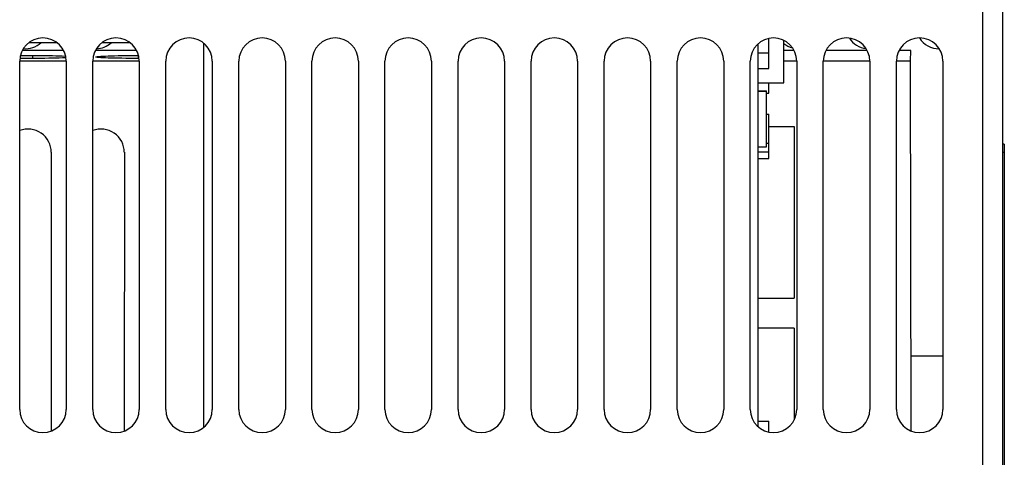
# Model space of a CAD drawing. Extents: x -841 to -216, y -127 to 601.
# Tile 22 of 201: x -563 to -504, y -82 to -56. Entities that reach past the tile are written whole.
import ezdxf

# ---------------------------------------------------------------- set-up
doc = ezdxf.new("R2010")
doc.units = 0
doc.header["$LTSCALE"] = 23.1
doc.layers.add('HEATSINK_AM_0', color=7, linetype='CONTINUOUS')

msp = doc.modelspace()

# ---------------------------------------------------------------- linework, layer by layer
at = {"layer": 'HEATSINK_AM_0', "color": 7}
for p, q in [((-505.32, -111.029), (-505.32, -12.529)), ((-504.12, -12.529), (-504.12, -109.829)), ((-561.07, -57.419), (-562.769, -57.419)), ((-556.67, -57.419), (-558.369, -57.419)), ((-552.22, -80.6), (-552.22, -57.458)), ((-518.845, -80.579), (-518.845, -57.478)), ((-518.2, -58.03), (-518.2, -57.159)), ((-517.3, -59.844), (-517.3, -57.276)), ((-560.68, -57.878), (-563.159, -57.878)), ((-556.28, -57.878), (-558.759, -57.878)), ((-518.845, -58.03), (-518.2, -58.03)), ((-518.2, -58.98), (-518.2, -58.03)), ((-516.68, -57.878), (-517.3, -57.878)), ((-512.28, -57.878), (-514.759, -57.878)), ((-509.653, -57.878), (-510.359, -57.878)), ((-509.66, -58.526), (-509.652, -57.878)), ((-560.52, -58.526), (-563.32, -58.526)), ((-563.32, -79.529), (-563.32, -58.529)), ((-563.037, -58.365), (-563.309, -58.362)), ((-562.544, -58.189), (-562.544, -58.366)), ((-560.52, -58.529), (-560.52, -79.529)), ((-556.12, -58.526), (-558.92, -58.526)), ((-558.92, -79.529), (-558.92, -58.529)), ((-556.444, -58.189), (-556.162, -58.189)), ((-556.13, -58.366), (-556.196, -58.366)), ((-556.194, -58.189), (-556.194, -58.366)), ((-556.12, -58.529), (-556.12, -79.529)), ((-554.52, -79.529), (-554.52, -58.529)), ((-551.72, -58.529), (-551.72, -79.529)), ((-550.12, -79.529), (-550.12, -58.529)), ((-547.32, -58.529), (-547.32, -79.529)), ((-545.72, -79.529), (-545.72, -58.529)), ((-542.92, -58.529), (-542.92, -79.529)), ((-541.32, -79.529), (-541.32, -58.529)), ((-538.52, -58.529), (-538.52, -79.529)), ((-536.92, -79.529), (-536.92, -58.529)), ((-534.12, -58.529), (-534.12, -79.529)), ((-532.52, -79.529), (-532.52, -58.529)), ((-529.72, -58.529), (-529.72, -79.529)), ((-528.12, -79.529), (-528.12, -58.529)), ((-525.32, -58.529), (-525.32, -79.529)), ((-523.72, -79.529), (-523.72, -58.529)), ((-520.92, -58.529), (-520.92, -79.529)), ((-519.32, -79.529), (-519.32, -58.529)), ((-516.52, -58.526), (-517.3, -58.526)), ((-516.52, -58.529), (-516.52, -79.529)), ((-512.12, -58.526), (-514.92, -58.526)), ((-514.92, -79.529), (-514.92, -58.529)), ((-512.12, -58.529), (-512.12, -79.529)), ((-509.656, -58.526), (-510.52, -58.526)), ((-510.52, -79.529), (-510.52, -58.529)), ((-509.622, -80.836), (-509.66, -58.526)), ((-507.72, -58.529), (-507.72, -79.529)), ((-518.845, -58.98), (-518.2, -58.98)), ((-518.845, -59.844), (-517.3, -59.844)), ((-518.2, -60.469), (-518.2, -59.844)), ((-518.845, -60.319), (-518.34, -60.319)), ((-518.845, -60.344), (-518.34, -60.344)), ((-518.34, -60.344), (-518.34, -60.319)), ((-518.34, -63.694), (-518.34, -60.344)), ((-518.34, -60.469), (-518.2, -60.469)), ((-518.34, -61.719), (-518.2, -61.719)), ((-518.2, -63.469), (-518.2, -61.719)), ((-518.2, -62.479), (-516.67, -62.479)), ((-516.67, -62.479), (-516.67, -72.829)), ((-561.417, -64.026), (-561.418, -80.835)), ((-557.017, -64.026), (-557.018, -80.835)), ((-518.845, -63.694), (-518.34, -63.694)), ((-518.845, -63.994), (-518.2, -63.994)), ((-518.34, -63.469), (-518.2, -63.469)), ((-518.2, -63.994), (-518.2, -63.469)), ((-518.2, -64.394), (-518.2, -63.994)), ((-504.02, -63.529), (-504.12, -63.529)), ((-504.02, -64.029), (-504.12, -64.029)), ((-504.02, -63.529), (-504.02, -93.529)), ((-518.845, -64.394), (-518.2, -64.394)), ((-518.845, -72.829), (-516.67, -72.829)), ((-516.67, -74.629), (-518.845, -74.629)), ((-516.67, -74.629), (-516.67, -80.156)), ((-509.62, -76.306), (-507.72, -76.306)), ((-518.845, -80.244), (-518.2, -80.244)), ((-518.2, -80.898), (-518.2, -80.244))]:
    msp.add_line(p, q, dxfattribs=at)
for points in [[(-563.279, -58.192), (-563.038, -58.19), (-562.794, -58.189), (-562.545, -58.189)], [(-562.546, -58.366), (-562.793, -58.366), (-563.037, -58.365)], [(-560.535, -58.332), (-560.584, -58.334), (-560.749, -58.34), (-560.933, -58.346), (-561.132, -58.351), (-561.346, -58.356), (-561.572, -58.359), (-561.808, -58.362), (-562.05, -58.364), (-562.295, -58.366), (-562.546, -58.366)], [(-562.545, -58.189), (-562.296, -58.189), (-562.052, -58.19), (-561.811, -58.192), (-561.576, -58.195), (-561.351, -58.199), (-561.137, -58.203), (-560.938, -58.209), (-560.754, -58.214), (-560.587, -58.221), (-560.555, -58.222)], [(-558.74, -58.277), (-558.726, -58.268), (-558.687, -58.26), (-558.624, -58.251), (-558.538, -58.243), (-558.431, -58.235), (-558.304, -58.228), (-558.156, -58.221), (-557.99, -58.214), (-557.806, -58.209), (-557.607, -58.204), (-557.392, -58.199), (-557.166, -58.195), (-556.931, -58.192), (-556.688, -58.19), (-556.444, -58.189)], [(-556.196, -58.366), (-556.443, -58.366), (-556.687, -58.365), (-556.928, -58.362), (-557.162, -58.359), (-557.388, -58.356), (-557.602, -58.351), (-557.802, -58.346), (-557.986, -58.341), (-558.153, -58.334), (-558.301, -58.327), (-558.43, -58.32), (-558.537, -58.312), (-558.624, -58.304), (-558.687, -58.295), (-558.726, -58.286), (-558.74, -58.277)], [(-561.418, -64.022), (-561.428, -63.856), (-561.458, -63.693), (-561.508, -63.532), (-561.578, -63.377), (-561.665, -63.232), (-561.77, -63.099), (-561.89, -62.979), (-562.023, -62.874), (-562.168, -62.787), (-562.322, -62.717), (-562.484, -62.667), (-562.651, -62.636), (-562.82, -62.626), (-562.989, -62.636), (-563.155, -62.667), (-563.317, -62.717), (-563.32, -62.718)], [(-557.018, -64.022), (-557.028, -63.856), (-557.058, -63.693), (-557.108, -63.532), (-557.178, -63.377), (-557.265, -63.232), (-557.37, -63.099), (-557.49, -62.979), (-557.623, -62.874), (-557.768, -62.787), (-557.922, -62.717), (-558.084, -62.667), (-558.251, -62.636), (-558.42, -62.626), (-558.589, -62.636), (-558.755, -62.667), (-558.917, -62.717), (-558.92, -62.718)]]:
    msp.add_lwpolyline(points, dxfattribs=at)
for centre, radius, start, end in [((-561.92, -58.529), 1.4, 0, 180), ((-562.96, -56.429), 1.35, 264.2816, 312.74085), ((-557.52, -58.529), 1.4, 0, 180), ((-558.73, -56.429), 1.35, 271.37106, 312.74085), ((-553.12, -58.529), 1.4, 0, 180), ((-548.72, -58.529), 1.4, 0, 180), ((-544.32, -58.529), 1.4, 0, 180), ((-539.92, -58.529), 1.4, 0, 180), ((-535.52, -58.529), 1.4, 0, 180), ((-531.12, -58.529), 1.4, 0, 180), ((-526.72, -58.529), 1.4, 0, 180), ((-522.32, -58.529), 1.4, 0, 180), ((-517.92, -58.529), 1.4, 0, 180), ((-516.43, -56.429), 1.35, 229.82558, 255.53365), ((-513.52, -58.529), 1.4, 0, 180), ((-512.2, -56.429), 1.35, 211.84652, 263.78046), ((-509.12, -58.529), 1.4, 0, 180), ((-507.97, -56.429), 1.35, 211.30564, 271.20855), ((-561.92, -79.529), 1.4, 180, 360), ((-557.52, -79.529), 1.4, 180, 360), ((-553.12, -79.529), 1.4, 180, 360), ((-548.72, -79.529), 1.4, 180, 360), ((-544.32, -79.529), 1.4, 180, 360), ((-539.92, -79.529), 1.4, 180, 360), ((-535.52, -79.529), 1.4, 180, 360), ((-531.12, -79.529), 1.4, 180, 360), ((-526.72, -79.529), 1.4, 180, 360), ((-522.32, -79.529), 1.4, 180, 360), ((-517.92, -79.529), 1.4, 180, 360), ((-513.52, -79.529), 1.4, 180, 360), ((-509.12, -79.529), 1.4, 180, 360)]:
    msp.add_arc(centre, radius, start, end, dxfattribs=at)

doc.saveas('drawing.dxf')
